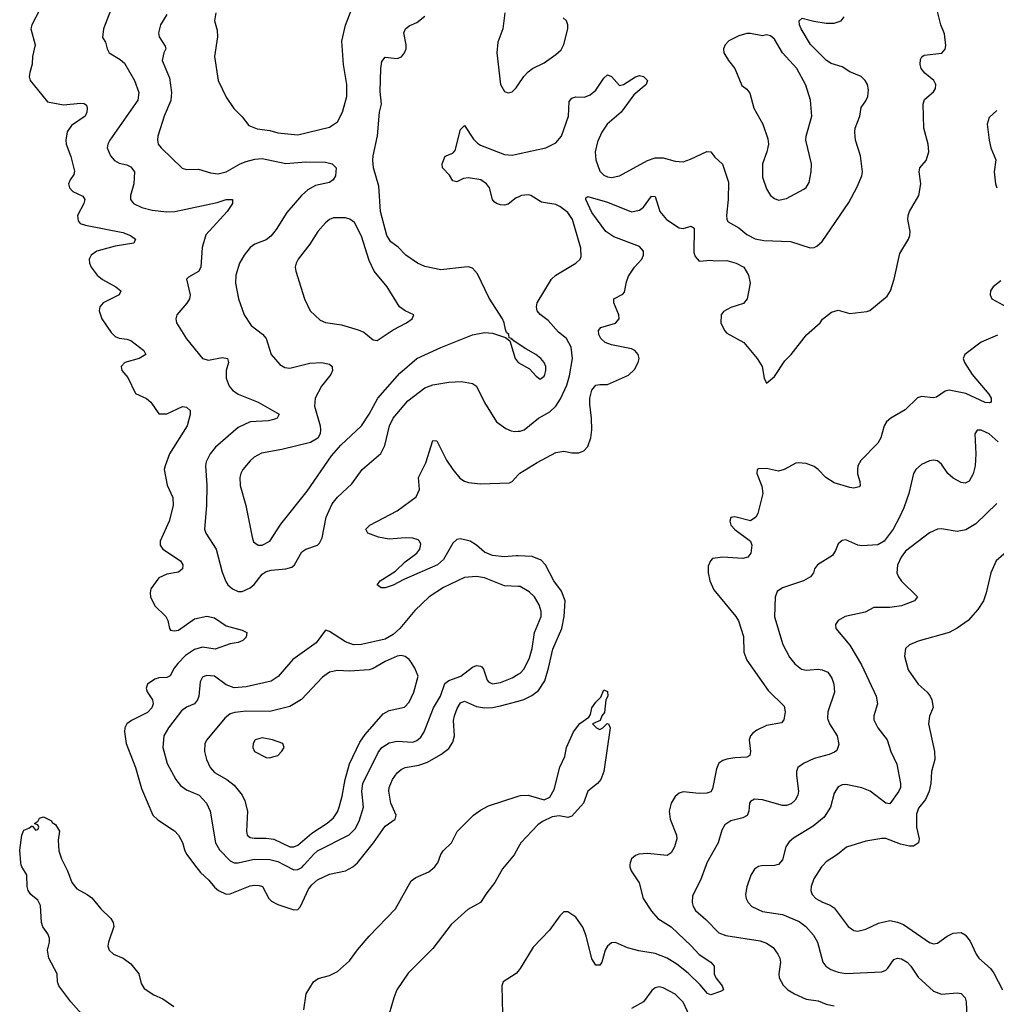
# Model space of a CAD drawing. Header units: inches. Extents: x 1771504 to 1971212, y 471788 to 643615.
# Tile 120 of 256: x 1797490 to 1802407, y 549297 to 554256. Entities that reach past the tile are written whole.
import ezdxf

# ---------------------------------------------------------------- set-up
doc = ezdxf.new("R2010")
doc.units = ezdxf.units.IN
doc.header["$MEASUREMENT"] = 0
for name, color, linetype in [('B7594', 7, 'Continuous'), ('B7595', 7, 'Continuous'), ('B8504', 7, 'Continuous'), ('B8505', 7, 'Continuous')]:
    doc.layers.add(name, color=color, linetype=linetype)

msp = doc.modelspace()

# ---------------------------------------------------------------- linework, layer by layer
at = {"layer": 'B7594', "color": 5}
for points, elevation in [([(1797800.6, 549250), (1797747.2, 549310), (1797686.2, 549390), (1797679.8, 549410), (1797678.2, 549450), (1797636.3, 549530), (1797629.8, 549570.2), (1797640.3, 549610), (1797640.8, 549630), (1797631.9, 549651.9), (1797607.2, 549687.2), (1797599, 549710), (1797594.8, 549794.8), (1797582, 549822), (1797545.3, 549850), (1797532.3, 549870), (1797526.8, 549890), (1797525.7, 549950), (1797500.5, 549990), (1797498.1, 550000)], 480), ([(1797715.3, 550000), (1797730.2, 549970), (1797752.9, 549910), (1797778.4, 549878.4), (1797830, 549851.1), (1797853.6, 549833.6), (1797897.7, 549777.7), (1797949.2, 549729.2), (1797960.3, 549710), (1797963.2, 549690), (1797937.1, 549610), (1797934, 549590), (1797940.2, 549570), (1797962, 549550), (1798010.4, 549530), (1798050, 549501.5), (1798089.2, 549450), (1798102.3, 549402.3), (1798117.3, 549377.3), (1798164.5, 549344.5), (1798210, 549325), (1798266.5, 549286.5)], 480), ([(1798370.6, 550000), (1798400.6, 549960.6), (1798442.4, 549922.4), (1798470, 549887.9), (1798490.3, 549870), (1798530, 549852.2), (1798550, 549853.2), (1798650, 549893.5), (1798670, 549898), (1798696.2, 549896.2), (1798711.8, 549890), (1798744.9, 549830), (1798757.4, 549817.4), (1798790, 549800.2), (1798870, 549773.6), (1798890, 549775.6), (1798904.4, 549790), (1798943.3, 549876.7), (1798960.7, 549899.3), (1798990, 549923.9), (1799050, 549952.5), (1799130.4, 549969.6), (1799167.2, 549990), (1799179.1, 550000)], 520), ([(1798820.7, 550000), (1798870, 549974), (1798890, 549975.9), (1798910, 549986.9), (1798921.8, 550000)], 540), ([(1798921, 549270), (1798931.8, 549350), (1798969.4, 549410), (1798993, 549427), (1799050, 549443.1), (1799090, 549462), (1799150, 549515.8), (1799190, 549571.5), (1799250, 549640.3), (1799382.1, 549777.9), (1799461, 549919), (1799483.7, 549936.3), (1799550, 549964.3), (1799580.3, 549990), (1799587.5, 550000)], 480), ([(1799938, 550000), (1799920.7, 549979.3), (1799881.8, 549910), (1799841, 549859), (1799810, 549810.8), (1799745.6, 549774.4), (1799661.4, 549698.6), (1799570, 549578), (1799445.2, 549454.8), (1799389.3, 549370.7), (1799372.8, 549330), (1799350, 549249.7)], 480), ([(1800000, 549464.7), (1799990, 549452.6), (1799923.7, 549410), (1799917.7, 549390), (1799920.8, 549250)], 520)]:
    msp.add_lwpolyline(points, dxfattribs=dict(at, elevation=elevation))
at = {"layer": 'B7595', "color": 5}
for points, elevation in [([(1797966.4, 554350), (1797911.5, 554210), (1797907, 554167), (1797922.8, 554142.8), (1797930.4, 554110), (1797940.4, 554090), (1797996, 554056), (1798016.8, 554036.8), (1798068, 553950), (1798090.2, 553890), (1798084.2, 553850), (1797943.5, 553650), (1797933.4, 553630), (1797930.2, 553610), (1797947.2, 553570), (1797967.7, 553547.7), (1797990, 553533.4), (1798030, 553524.4), (1798050, 553514.3), (1798067.7, 553490), (1798064.7, 553430), (1798047.7, 553370), (1798047.2, 553350), (1798062.4, 553330), (1798104.4, 553310), (1798156.5, 553296.5), (1798230, 553288.6), (1798270.6, 553289.4), (1798484.4, 553335.6), (1798530, 553351.2), (1798561, 553350), (1798561.1, 553330), (1798534.4, 553290), (1798427.5, 553172.5), (1798408.3, 553108.3), (1798402.6, 553010), (1798390, 552988.4), (1798339.9, 552960.1), (1798330.5, 552950), (1798348, 552870), (1798344.7, 552850), (1798332.2, 552827.8), (1798281.6, 552770), (1798276.4, 552750), (1798279.3, 552730), (1798330, 552648), (1798410, 552550.3), (1798441.3, 552541.3), (1798510, 552554.4), (1798536.3, 552550), (1798541.1, 552530), (1798530, 552488.7), (1798529.3, 552450), (1798544.2, 552410), (1798560.8, 552390), (1798590.4, 552370), (1798690.1, 552330.1), (1798797.1, 552270), (1798786, 552250), (1798770, 552242.4), (1798743.4, 552236.6), (1798650, 552230.6), (1798590, 552203.1), (1798476.3, 552103.7), (1798448.2, 552070), (1798428.3, 552030), (1798424.7, 552010), (1798432.6, 551912.6), (1798430.9, 551810), (1798419.7, 551690), (1798426.9, 551670), (1798479.7, 551590), (1798510, 551474), (1798527.1, 551427.1), (1798537.7, 551410), (1798560.9, 551390), (1798590, 551376), (1798610, 551375.5), (1798650, 551394.6), (1798670, 551412.1), (1798710, 551463.9), (1798730, 551476.3), (1798756.2, 551483.8), (1798830, 551490.2), (1798860.7, 551499.3), (1798873.5, 551510), (1798910, 551576), (1798930, 551589), (1798989.3, 551610), (1798999.5, 551620.5), (1799013, 551647), (1799032.9, 551750), (1799062.9, 551817.1), (1799090, 551851.3), (1799162.1, 551917.9), (1799214, 551990), (1799308.3, 552071.7), (1799328.5, 552111.5), (1799351.3, 552210), (1799369.9, 552250.1), (1799444.2, 552335.8), (1799530, 552402.7), (1799570, 552417.7), (1799650, 552430.2), (1799713.7, 552433.7), (1799770, 552424.4), (1799790.3, 552410), (1799830, 552328.4), (1799890.3, 552230.3), (1799936.9, 552196.9), (1799965.1, 552185.1), (1799982.8, 552182.8), (1800000, 552183.5)], 540), ([(1797593.1, 554310), (1797550.9, 554230), (1797546.6, 554210), (1797567.2, 554130), (1797554.9, 554070), (1797552.7, 554032.7), (1797540.5, 553990), (1797538.5, 553970), (1797543.5, 553950), (1797630, 553842.8), (1797710, 553827.2), (1797796.1, 553836.1), (1797814.4, 553834.4), (1797826.2, 553826.2), (1797830.3, 553810), (1797828.5, 553790), (1797820.4, 553770), (1797750, 553722.4), (1797729.4, 553690.6), (1797722.2, 553650), (1797724.2, 553630), (1797747.8, 553567.8), (1797766.2, 553493.8), (1797763, 553477), (1797743.6, 553450), (1797735.6, 553430), (1797740.3, 553410), (1797758, 553390), (1797808, 553368), (1797818.3, 553350), (1797813, 553330), (1797781.6, 553270), (1797783.6, 553243.6), (1797794, 553230), (1797820.7, 553220.7), (1798010, 553184.7), (1798048.2, 553170), (1798072.7, 553150), (1798064, 553130), (1797970, 553115.7), (1797877.6, 553090), (1797849, 553070), (1797840.3, 553050), (1797840.9, 553030), (1797849, 553010), (1797880.8, 552970), (1797907.4, 552947.4), (1797974.4, 552910), (1797999.5, 552890), (1797990.4, 552870), (1797910.3, 552830), (1797893.4, 552810), (1797890.2, 552789.8), (1797903.9, 552750), (1797950, 552680.7), (1797970, 552660.2), (1797990, 552651.9), (1798030, 552647.7), (1798050, 552640.7), (1798115.5, 552590), (1798124.9, 552570), (1798090.8, 552550), (1798018.8, 552530), (1798000.7, 552510), (1798004, 552490), (1798033.8, 552453.8), (1798072.7, 552372.7), (1798128.3, 552348.3), (1798150, 552330.7), (1798190.7, 552270.7), (1798230, 552270.6), (1798310, 552308.2), (1798330, 552305.5), (1798348.1, 552288.1), (1798348.1, 552268.1), (1798333.1, 552210), (1798244.9, 552070), (1798222.4, 552010), (1798218, 551990), (1798231.9, 551911.9), (1798260.3, 551850), (1798263.1, 551810), (1798242.6, 551730), (1798196.9, 551630), (1798196.5, 551610), (1798210.4, 551590), (1798299.5, 551530), (1798311.6, 551510), (1798310.3, 551490), (1798290, 551473.3), (1798230, 551464.2), (1798190, 551444.5), (1798150.4, 551390), (1798146, 551370), (1798147.7, 551350), (1798170, 551304.4), (1798226.4, 551250), (1798236.4, 551230), (1798243.8, 551190), (1798250, 551182), (1798270, 551177.6), (1798290, 551182.4), (1798370, 551238.8), (1798432.3, 551252.3), (1798470, 551243.1), (1798530, 551203.6), (1798610, 551182.4), (1798633.4, 551170), (1798630, 551146), (1798614, 551130), (1798590, 551118.9), (1798550, 551113.1), (1798473.5, 551086.5), (1798410, 551095.4), (1798370, 551084.7), (1798325.4, 551054.6), (1798285.7, 551014.3), (1798267.2, 550990), (1798247.7, 550952.3), (1798230, 550943.8), (1798190, 550941), (1798170, 550934.5), (1798133.4, 550910), (1798126.3, 550890), (1798131.5, 550871.5), (1798159.1, 550830), (1798161.6, 550810), (1798155.6, 550790), (1798133.1, 550766.9), (1798053.2, 550726.7), (1798028.9, 550710), (1798018.6, 550690), (1798016.9, 550670), (1798026.5, 550610), (1798073.2, 550490), (1798103.8, 550383.8), (1798160.3, 550250), (1798185.8, 550225.8), (1798270, 550170.3), (1798290, 550148.8), (1798310, 550112.7), (1798321.6, 550070), (1798331.4, 550051.4), (1798370.6, 550000)], 520), ([(1798478, 554290), (1798470.3, 554250), (1798483.4, 554203.4), (1798486.3, 554170), (1798470.3, 554070), (1798488.4, 553950), (1798530, 553866), (1798568.7, 553808.7), (1798610, 553767.3), (1798644, 553724), (1798686.3, 553706.3), (1798750, 553698.4), (1798790, 553686.7), (1798890, 553676.9), (1799050, 553715.5), (1799090, 553741.7), (1799115.8, 553790), (1799137, 553870), (1799136.9, 553930), (1799119.4, 554030), (1799112.2, 554147.8), (1799130, 554228), (1799162.9, 554310)], 580), ([(1798230, 554282), (1798198.5, 554230), (1798188.4, 554190), (1798192.3, 554170), (1798223, 554123), (1798225.8, 554110), (1798215.5, 554090), (1798207.2, 554050), (1798243.6, 553963.6), (1798254.1, 553890), (1798250.1, 553849.9), (1798217.7, 553770), (1798185.2, 553670), (1798183.6, 553650), (1798187.6, 553630), (1798202.6, 553610), (1798308.2, 553508.2), (1798330, 553502.4), (1798390, 553504), (1798450, 553484.6), (1798490, 553479.8), (1798530, 553489.5), (1798599.7, 553530), (1798630, 553542.4), (1798673.4, 553553.4), (1798710, 553556.6), (1798830, 553532.6), (1798930, 553539.7), (1799030, 553539.1), (1799062.8, 553530), (1799083, 553510), (1799079.5, 553470), (1799068.2, 553450), (1799050, 553436.3), (1798979.5, 553420.5), (1798940, 553400), (1798908.6, 553371.4), (1798834.4, 553285.6), (1798780.5, 553199.5), (1798754.2, 553165.8), (1798730, 553148.2), (1798674.6, 553125.4), (1798650.8, 553109.2), (1798620.2, 553070), (1798597.3, 553030), (1798577.7, 552970), (1798576, 552930), (1798591.8, 552850), (1798620.3, 552770), (1798656.1, 552716.1), (1798712, 552672), (1798730, 552650.3), (1798756.5, 552570), (1798799.3, 552519.3), (1798824, 552504), (1798850, 552500.7), (1798950, 552526.8), (1799010.2, 552530.2), (1799050, 552521.1), (1799063.1, 552510), (1799063.9, 552503.9), (1799064.6, 552490), (1799055.6, 552470), (1799009.1, 552410), (1798977.3, 552350), (1798973.8, 552310), (1799002.6, 552210), (1799004.6, 552190), (1799002, 552170), (1798991.4, 552148.6), (1798953.3, 552126.7), (1798810, 552092.2), (1798707.2, 552072.8), (1798670, 552052.1), (1798650, 552034), (1798613.1, 551990), (1798603.2, 551970), (1798598, 551950), (1798600.7, 551910), (1798629.1, 551810), (1798660.3, 551650), (1798667.2, 551627.2), (1798690, 551610.4), (1798710.5, 551610.5), (1798750, 551630.4), (1798804.6, 551715.4), (1798937.6, 551882.4), (1799060.2, 552059.8), (1799107, 552113), (1799210.8, 552210), (1799250, 552268.9), (1799293.7, 552350), (1799404.2, 552475.8), (1799490, 552549.2), (1799610, 552605), (1799770, 552669), (1799830, 552680.9), (1799870, 552677.6), (1799936, 552656), (1799958, 552638), (1799983.8, 552550), (1799999.1, 552530), (1800000, 552529.5)], 560), ([(1800000, 552623.1), (1799978, 552638), (1799970, 552648), (1799966, 552646), (1799966, 552650), (1799954.6, 552654.6), (1799952.7, 552670), (1799941.2, 552681.2), (1799935.3, 552695.3), (1799929.6, 552730), (1799920.5, 552750), (1799853.9, 552853.9), (1799795.5, 552975.5), (1799770, 553005.4), (1799750, 553010.9), (1799730, 553009.8), (1799610, 552995.5), (1799530, 553012.9), (1799493.3, 553030), (1799434.7, 553070), (1799395.1, 553110), (1799357.7, 553137.7), (1799338.2, 553170), (1799306.8, 553290), (1799297.7, 553417.7), (1799271.8, 553510), (1799267.5, 553547.5), (1799268.7, 553570), (1799290.9, 553670.9), (1799301.4, 553790), (1799311.1, 553830), (1799304.9, 553895.1), (1799307.8, 554010), (1799314, 554046), (1799330, 554066.8), (1799390, 554061.1), (1799411.7, 554068.3), (1799428, 554090), (1799435.4, 554110), (1799435.4, 554130), (1799423.6, 554190), (1799432.7, 554210), (1799450, 554224.9), (1799490, 554242), (1799530, 554273.4)], 560), ([(1799933, 554290), (1799923.1, 554210), (1799897.3, 554142.7), (1799891.9, 554090), (1799910.3, 553930.3), (1799930, 553894), (1799950, 553887.7), (1799970, 553893.4), (1799990, 553913.4), (1800000, 553928.3)], 560), ([(1800000, 553362.8), (1799990, 553358.4), (1799950, 553326.6), (1799930, 553322.2), (1799910, 553324.1), (1799889.8, 553329.8), (1799878.9, 553338.9), (1799870.7, 553350.7), (1799855.8, 553410), (1799840.3, 553430), (1799811.2, 553450), (1799750, 553460.2), (1799724.3, 553455.7), (1799690, 553439.6), (1799670, 553445.2), (1799653.6, 553473.6), (1799619.3, 553510), (1799617, 553530), (1799631.5, 553568.5), (1799670, 553584.4), (1799682.6, 553597.4), (1799710, 553702.8), (1799730, 553722.8), (1799774.8, 553654.8), (1799794.3, 553634.3), (1799810, 553624.2), (1799930, 553577.3), (1799970, 553574), (1800000, 553580.4)], 540), ([(1800000, 551555.5), (1799990, 551555.9), (1799928.7, 551551.3), (1799870, 551558.4), (1799830, 551574.5), (1799790, 551608.9), (1799757.4, 551630), (1799710, 551642.3), (1799690, 551638.4), (1799670, 551620.4), (1799623.2, 551536.8), (1799594, 551510), (1799423.2, 551436.8), (1799370, 551408), (1799330, 551395.1), (1799310, 551394), (1799289, 551410), (1799305.2, 551430), (1799381.4, 551478.6), (1799430, 551525.5), (1799489.7, 551570), (1799505.1, 551590), (1799510, 551614), (1799503.6, 551630), (1799495.9, 551635.9), (1799470, 551644.5), (1799430, 551646.8), (1799350, 551640.3), (1799297.2, 551650), (1799242.7, 551670), (1799232.7, 551690), (1799252.7, 551710), (1799390, 551782), (1799486.2, 551853.8), (1799503.1, 551890), (1799498, 551950), (1799535.3, 552024.7), (1799570, 552136), (1799590, 552134.8), (1799638.5, 552038.5), (1799670.2, 551990), (1799706.6, 551946.6), (1799730, 551931.3), (1799750, 551924.7), (1799810, 551917.8), (1799956.3, 551923.7), (1799969.6, 551930.4), (1800000, 551964.2)], 520), ([(1800000, 551401.4), (1799930, 551405), (1799830, 551445.6), (1799790, 551451.2), (1799730, 551447.4), (1799623.4, 551396.6), (1799551, 551350), (1799478.6, 551281.4), (1799403.8, 551190), (1799370, 551159.4), (1799330, 551136.5), (1799210, 551109), (1799170, 551108.2), (1799130, 551122.6), (1799050, 551175.1), (1799030, 551180.9), (1798982.2, 551117.8), (1798865.4, 551034.6), (1798791.9, 550948.1), (1798756, 550924), (1798630, 550896.5), (1798570, 550890.7), (1798530, 550906.3), (1798470, 550949.8), (1798430, 550953.8), (1798410, 550944.2), (1798397.8, 550922.2), (1798392.6, 550850), (1798384.7, 550830), (1798369.3, 550810.7), (1798330, 550794.5), (1798304.3, 550775.7), (1798239.7, 550690), (1798215.9, 550650), (1798210.2, 550590), (1798232.3, 550510), (1798275.8, 550430), (1798300, 550400), (1798330, 550377.2), (1798393.4, 550350), (1798430.2, 550310), (1798449.2, 550270), (1798475.6, 550110), (1798495.8, 550075.8), (1798550, 550020.6), (1798570, 550010.1), (1798589.5, 550009.5), (1798670, 550027.8), (1798750, 550025.9), (1798790, 550016.2), (1798820.7, 550000)], 540), ([(1798921.8, 550000), (1798970, 550053.6), (1798990, 550069.5), (1799148.4, 550151.6), (1799179.7, 550180.3), (1799199.6, 550220.4), (1799220.2, 550290), (1799213.3, 550370), (1799216.8, 550410), (1799294.3, 550565.7), (1799312.9, 550590), (1799350, 550613.8), (1799390, 550622.3), (1799470, 550618), (1799490, 550625.5), (1799510, 550642.2), (1799525.6, 550670), (1799573.3, 550790), (1799609.3, 550850), (1799630, 550912.5), (1799651.2, 550928.8), (1799710.3, 550949.7), (1799770, 550995.2), (1799790, 551003.2), (1799810, 551000.9), (1799816.1, 550996.1), (1799824.6, 550984.6), (1799844.1, 550930), (1799850, 550922), (1799870, 550912), (1799910, 550917.8), (1799970, 550940.9), (1800000, 550959.3)], 540), ([(1799179.1, 550000), (1799190, 550009.2), (1799271.2, 550110), (1799330, 550194.7), (1799379.5, 550230), (1799384.7, 550250), (1799357.8, 550310), (1799348.4, 550370), (1799349.9, 550390), (1799366.4, 550430), (1799390, 550462.9), (1799410, 550480.6), (1799430, 550489.4), (1799498.7, 550501.3), (1799542.9, 550517.1), (1799610, 550555), (1799650, 550585.8), (1799670, 550618), (1799679.3, 550650), (1799673.6, 550726.4), (1799678.3, 550750), (1799692.1, 550787.9), (1799710, 550816.1), (1799730, 550824.7), (1799790, 550797.8), (1799830, 550790.1), (1799870, 550791.4), (1799910, 550799.8), (1800000, 550824.7)], 520), ([(1799587.5, 550000), (1799594.6, 550010), (1799610, 550052.4), (1799622.2, 550070), (1799664.1, 550110), (1799692, 550168), (1799774, 550250), (1799810, 550275.5), (1799850, 550296.1), (1800000, 550345)], 480), ([(1797498.1, 550000), (1797495.6, 550010), (1797490, 550074), (1797501.2, 550150), (1797510, 550174), (1797536.4, 550183.6), (1797550, 550194), (1797554, 550194), (1797570, 550174), (1797582, 550178), (1797586, 550190), (1797582, 550202), (1797566, 550206), (1797566, 550210), (1797582, 550218), (1797590, 550234), (1797610, 550242), (1797650, 550222), (1797653.4, 550213.4), (1797670, 550202.8), (1797690.2, 550170), (1797684.1, 550124.1), (1797687.7, 550070), (1797700.3, 550030), (1797715.3, 550000)], 480), ([(1800000, 550086.6), (1799979.5, 550050), (1799938, 550000)], 480)]:
    msp.add_lwpolyline(points, dxfattribs=dict(at, elevation=elevation))
for points, elevation in [([(1799070, 553258.4), (1799050.2, 553249.8), (1799030, 553233.5), (1798991.6, 553190), (1798950, 553126), (1798892.4, 553050), (1798882.4, 553030), (1798877.6, 553010), (1798879.5, 552990), (1798923.1, 552850), (1798952.7, 552790), (1799002, 552742), (1799030.3, 552730.3), (1799110, 552719.1), (1799194.8, 552694.8), (1799222, 552682), (1799270, 552643.7), (1799290, 552640.3), (1799370, 552694.3), (1799438, 552730), (1799465.2, 552750), (1799474, 552770), (1799430, 552789.4), (1799402, 552810), (1799339.8, 552910), (1799274, 552990), (1799250, 553042.6), (1799210, 553165.4), (1799174.8, 553234.8), (1799151.4, 553251.4), (1799130, 553257.8)], 580), ([(1799410, 551053.3), (1799390, 551050.9), (1799330, 551023.8), (1799270, 550988), (1799250, 550982.1), (1799150, 550975), (1799090, 550977.8), (1799050, 550970.7), (1799015, 550945), (1798908.4, 550831.6), (1798850, 550798), (1798750, 550771.9), (1798630, 550774.2), (1798572.8, 550767.2), (1798550, 550759.8), (1798522.2, 550737.8), (1798432.6, 550630), (1798421.7, 550610), (1798420.3, 550570), (1798430.2, 550530), (1798448.2, 550490), (1798470, 550465.2), (1798532.9, 550430), (1798570, 550400.7), (1798609.2, 550350), (1798622.9, 550322.9), (1798637.6, 550270), (1798631.3, 550170), (1798635.6, 550150), (1798650, 550138), (1798670, 550133.5), (1798730, 550134.8), (1798768.6, 550128.6), (1798850, 550089.6), (1798870, 550090.1), (1798890, 550098.7), (1798960.6, 550159.4), (1799037.6, 550210), (1799070, 550237.3), (1799090, 550267.2), (1799098, 550290), (1799113.8, 550346.2), (1799127.9, 550430), (1799151, 550509), (1799202.7, 550617.3), (1799230, 550656.3), (1799320.4, 550759.6), (1799350, 550776.9), (1799426.5, 550793.5), (1799450, 550819.5), (1799474.8, 550870), (1799495.3, 550950), (1799479.4, 550990), (1799460.6, 551020.6), (1799450, 551034.6), (1799430, 551048.5)], 560), ([(1798710, 550639.6), (1798676, 550630), (1798664.9, 550610), (1798664, 550590), (1798671.3, 550570), (1798730, 550541), (1798750, 550538), (1798770, 550544.7), (1798788.9, 550551.1), (1798810, 550572), (1798822, 550590), (1798815.3, 550610), (1798762, 550630)], 580)]:
    msp.add_lwpolyline(points, close=True, dxfattribs=dict(at, elevation=elevation))
at = {"layer": 'B8504', "color": 5}
for points, elevation in [([(1800562.4, 550000), (1800562, 549990), (1800569, 549970), (1800608.9, 549908.9), (1800629.5, 549830), (1800670, 549766), (1800702.3, 549730), (1800770, 549686.8), (1800870, 549592), (1800910, 549547.7), (1800968.9, 549510), (1800986, 549490), (1800986.5, 549450), (1800994.3, 549430), (1801026.4, 549390), (1801033.4, 549370), (1801019, 549361), (1800970, 549344.7), (1800952.1, 549352.1), (1800915.3, 549395.3), (1800854.7, 549454.7), (1800798.8, 549498.8), (1800750, 549529.2), (1800690, 549552.5), (1800606.3, 549566.3), (1800550, 549581), (1800490, 549608.7), (1800470, 549606.2), (1800450.1, 549589.9), (1800438.2, 549570), (1800421.1, 549510), (1800410, 549494), (1800390, 549494.5), (1800370, 549526), (1800341.7, 549641.7), (1800325.5, 549685.5), (1800290, 549736.9), (1800250, 549763.7), (1800230, 549762.7), (1800210, 549743.7), (1800157.7, 549670), (1800075.6, 549584.4), (1800010, 549476.9), (1800000, 549464.7)], 520), ([(1800946.5, 550000), (1800917.6, 549922.4), (1800876.9, 549843.1), (1800875.6, 549810), (1800880.3, 549790), (1800891.7, 549770), (1800944.6, 549724.6), (1801010, 549657.6), (1801044.3, 549644.3), (1801217.5, 549617.5), (1801250, 549605.8), (1801282.6, 549582.6), (1801307.6, 549550), (1801316.5, 549530), (1801320.3, 549510), (1801311.8, 549450), (1801313.7, 549430), (1801333, 549393), (1801357, 549370), (1801390, 549350.2), (1801450, 549323.9), (1801510, 549315), (1801550, 549297.6), (1801590, 549288.9)], 540), ([(1801301.7, 550000), (1801290, 549996.8), (1801225.4, 549994.6), (1801209.1, 549990.9), (1801190, 549978.4), (1801171.5, 549948.5), (1801150, 549888.7), (1801144.6, 549850), (1801147.2, 549830), (1801157, 549810), (1801175.8, 549790), (1801230, 549764), (1801330, 549750.1), (1801414.4, 549714.4), (1801448, 549690), (1801485.7, 549645.7), (1801507.2, 549610), (1801532.6, 549510), (1801548.9, 549488.9), (1801573.3, 549473.3), (1801610, 549459.7), (1801650, 549452.8), (1801830, 549460.2), (1801850, 549469), (1801860.4, 549479.6), (1801890, 549523.1), (1801910, 549530.2), (1801930, 549525.6), (1801957.2, 549510), (1801975.8, 549490), (1802013.4, 549433.4), (1802090, 549363.2), (1802130, 549349.2), (1802210, 549355.3), (1802230, 549352.4), (1802249.2, 549329.2), (1802254.5, 549310), (1802260.3, 549190)], 560), ([(1801536.1, 550000), (1801526.5, 549990), (1801488.1, 549930), (1801474.6, 549890), (1801473.4, 549870), (1801479.5, 549850), (1801498.7, 549830), (1801531.4, 549811.4), (1801570, 549796.6), (1801590, 549782.8), (1801661.5, 549690), (1801690, 549668.9), (1801710, 549666.5), (1801750, 549675.3), (1801814, 549706), (1801870, 549718.6), (1801910, 549711.3), (1801938.7, 549698.7), (1802070, 549609), (1802090, 549602.3), (1802110, 549606), (1802159.3, 549640.7), (1802190, 549655.5), (1802230, 549659), (1802250, 549647.4), (1802275.6, 549615.6), (1802305.2, 549550), (1802318.6, 549530), (1802376.9, 549476.9), (1802394.6, 549454.6), (1802438.5, 549370)], 580), ([(1800874.3, 549214.3), (1800830, 549307.4), (1800790, 549348.9), (1800730, 549381.1), (1800710, 549386), (1800690, 549380.7), (1800673.3, 549366.7), (1800630, 549309.6), (1800570, 549276.9)], 540)]:
    msp.add_lwpolyline(points, dxfattribs=dict(at, elevation=elevation))
at = {"layer": 'B8505', "color": 5}
for points, elevation in [([(1800000, 551964.2), (1800007.5, 551972.5), (1800094.4, 552025.6), (1800190, 552075.8), (1800230, 552083.2), (1800270, 552074.4), (1800305.1, 552074.9), (1800330, 552084.9), (1800350, 552106.7), (1800365.3, 552150), (1800369.8, 552190), (1800368.6, 552250), (1800359.8, 552319.8), (1800360.8, 552350), (1800370, 552390.4), (1800390, 552414.9), (1800410, 552419.6), (1800450, 552419.5), (1800554.5, 552465.5), (1800585.6, 552494.4), (1800603.9, 552530), (1800608.6, 552550), (1800603.9, 552570), (1800586.3, 552590), (1800570, 552598.2), (1800470, 552617.8), (1800438.3, 552630), (1800415.5, 552650), (1800406.1, 552670), (1800403.8, 552690), (1800414.9, 552705.1), (1800490, 552727.2), (1800507.2, 552750), (1800506.6, 552770), (1800481, 552830), (1800481.6, 552850), (1800525.7, 552874.3), (1800535.5, 552884.5), (1800544.8, 552935.2), (1800555.7, 552964.3), (1800586, 553010), (1800622.6, 553050), (1800630.7, 553070), (1800629.8, 553090), (1800610, 553113.3), (1800481.8, 553161.8), (1800441.7, 553190), (1800370, 553285.4), (1800339.6, 553350), (1800341, 553359), (1800350, 553364.9), (1800450, 553337.5), (1800570.8, 553289.2), (1800610, 553297.4), (1800630, 553312.4), (1800670, 553367.7), (1800690, 553366), (1800712.6, 553290), (1800746.3, 553250), (1800810, 553207.2), (1800830, 553204.8), (1800870, 553215.5), (1800886, 553206), (1800884, 553084), (1800890, 553063), (1800910, 553039.3), (1800970, 553045.3), (1800990, 553041.5), (1801050, 553044), (1801097.3, 553030), (1801134.9, 553010), (1801159.3, 552970), (1801168, 552930), (1801152.7, 552850), (1801133.7, 552826.3), (1801070, 552807), (1801033.6, 552786.4), (1801021.6, 552770), (1801020.4, 552730), (1801037.5, 552690), (1801050, 552676.8), (1801135.5, 552630), (1801202.2, 552550), (1801228.1, 552510), (1801237.6, 552450), (1801250, 552426), (1801290, 552458.5), (1801341.9, 552538.1), (1801374.1, 552570), (1801450.8, 552669.2), (1801519.6, 552730), (1801532.5, 552747.5), (1801577.1, 552782.9), (1801610, 552793.8), (1801670, 552776.8), (1801754.1, 552785.9), (1801770, 552791.1), (1801856.8, 552863.2), (1801874.8, 552890), (1801893, 552950), (1801921.3, 553078.7), (1801963.9, 553150), (1801971.4, 553170), (1801972.6, 553190), (1801961.5, 553250), (1801963.2, 553270), (1801969.5, 553290.5), (1802016.8, 553370), (1802027.4, 553430), (1802019, 553490), (1802021.4, 553510), (1802053.2, 553546.8), (1802067, 553590), (1802063.4, 553630), (1802042.5, 553710), (1802038, 553830), (1802045.6, 553854.4), (1802090, 553892), (1802101.4, 553910), (1802101.8, 553930), (1802091.8, 553950), (1802047.4, 553987.4), (1802028.4, 554010), (1802023.1, 554030), (1802025.1, 554054.9), (1802031.3, 554068.7), (1802043.3, 554076.7), (1802132.1, 554087.9), (1802150, 554107.3), (1802153.2, 554126.8), (1802145.2, 554185.2), (1802127.6, 554230), (1802104.5, 554324.5)], 520), ([(1800000, 553580.4), (1800139, 553610), (1800190, 553635.8), (1800217.2, 553670), (1800252.6, 553770), (1800256.3, 553843.7), (1800270, 553861.6), (1800290, 553867), (1800333.4, 553866.6), (1800362, 553878), (1800390, 553901.3), (1800430, 553962), (1800450, 553979.1), (1800470, 553970.6), (1800510, 553925.5), (1800530, 553930.5), (1800590, 553967.7), (1800610, 553975.5), (1800630.8, 553970), (1800650.8, 553950), (1800644, 553930), (1800581.8, 553878.2), (1800518.3, 553790), (1800447.2, 553730), (1800420.2, 553690), (1800399.3, 553640.7), (1800386.9, 553590), (1800390.7, 553550), (1800410, 553493.1), (1800430, 553472.9), (1800450, 553464.2), (1800470, 553462.1), (1800510, 553470.1), (1800650, 553546.6), (1800690, 553560.1), (1800730, 553560.5), (1800790, 553543.2), (1800830, 553540.9), (1800866.6, 553553.3), (1800950, 553593.1), (1800970, 553590.5), (1800990, 553564), (1801028.7, 553528.7), (1801058, 553438), (1801057, 553350), (1801047.7, 553270), (1801049.6, 553249.6), (1801057.6, 553237.6), (1801110, 553207.1), (1801150, 553174.8), (1801192.9, 553152.9), (1801236.2, 553143.8), (1801370, 553139.8), (1801470, 553106.5), (1801490, 553108.9), (1801503.8, 553116.2), (1801530, 553139.5), (1801664.8, 553335.2), (1801705.9, 553414.1), (1801729.7, 553470), (1801733, 553490), (1801722.3, 553570), (1801698.5, 553650), (1801693.7, 553690), (1801696.9, 553710), (1801719.1, 553770), (1801726.2, 553813.8), (1801750, 553846.8), (1801760.7, 553870), (1801762.5, 553902.5), (1801758, 553930), (1801746.6, 553950), (1801726, 553970), (1801670, 553992.8), (1801630, 554018.7), (1801574.9, 554034.9), (1801551.8, 554050), (1801471.2, 554131.2), (1801424.4, 554210), (1801415.8, 554230), (1801414, 554250), (1801430, 554264.4), (1801488, 554248), (1801550, 554237.8), (1801590, 554238.4), (1801625.1, 554250), (1801641.3, 554270)], 540), ([(1800000, 553928.3), (1800028, 553970), (1800050, 553994), (1800072, 554010), (1800130, 554039.6), (1800190, 554080.3), (1800215.3, 554104.7), (1800228.7, 554131.3), (1800249.7, 554210), (1800249.7, 554230), (1800242.4, 554250), (1800226.3, 554266.3)], 560), ([(1802410, 553798.5), (1802370, 553764.2), (1802361.3, 553730), (1802370.1, 553650), (1802379.8, 553610), (1802404, 553550), (1802396.6, 553490), (1802402.5, 553430), (1802410.2, 553410)], 520), ([(1800000, 552183.5), (1800010, 552183.9), (1800030, 552190.3), (1800101.7, 552250), (1800158.5, 552281.5), (1800189.8, 552310), (1800212.9, 552347.1), (1800244.4, 552415.6), (1800258.2, 552461.8), (1800272.3, 552550), (1800267.1, 552607.1), (1800243.1, 552650), (1800203, 552683), (1800150, 552741.8), (1800110, 552771.3), (1800096, 552790), (1800091.1, 552810), (1800095.1, 552830), (1800166.9, 552950), (1800189.9, 552970.1), (1800289.7, 553030), (1800311.1, 553050), (1800317.3, 553062.7), (1800314.2, 553105.8), (1800272.9, 553250), (1800250, 553284.3), (1800210, 553314.5), (1800190, 553325.4), (1800116.8, 553336.8), (1800063.7, 553370), (1800050, 553373.7), (1800016.3, 553370), (1800000, 553362.8)], 540), ([(1802430, 552941.6), (1802390.6, 552910), (1802378, 552890), (1802375.5, 552870), (1802384.9, 552850), (1802458.8, 552810)], 520), ([(1802413.1, 552666.9), (1802330, 552631.5), (1802248, 552570), (1802239.3, 552550), (1802247, 552530), (1802285.2, 552470), (1802368.7, 552370), (1802381.3, 552350), (1802380.7, 552330), (1802370, 552325.7), (1802350, 552327.8), (1802253.4, 552373.4), (1802170.2, 552389.8), (1802150, 552385.1), (1802105.7, 552354.3), (1802088.6, 552351.4), (1802030, 552358.7), (1802010, 552351.8), (1801948.5, 552291.5), (1801875.5, 552250), (1801854.4, 552230), (1801842.4, 552210), (1801826, 552150), (1801810, 552122.7), (1801724.2, 552035.8), (1801710.3, 552010), (1801707.6, 551990), (1801708.1, 551968.1), (1801720.4, 551930), (1801720.7, 551910), (1801715.8, 551904.2), (1801690, 551896.9), (1801670, 551899.7), (1801590, 551923.9), (1801548, 551950), (1801510, 551991.3), (1801490, 552006.6), (1801450, 552020.5), (1801410, 552025.1), (1801398, 552022), (1801338, 551990), (1801310, 551982.7), (1801250, 551996), (1801210, 551994), (1801202, 551990), (1801201, 551970), (1801226, 551906), (1801230.5, 551870.5), (1801205.7, 551770), (1801196.4, 551750), (1801170, 551733), (1801090, 551752.1), (1801070, 551749), (1801065.2, 551730), (1801070.3, 551710), (1801090, 551687.8), (1801168.5, 551630), (1801175.3, 551610), (1801171.1, 551568.9), (1801155.5, 551550), (1801130, 551542.2), (1801030.2, 551549.8), (1800978, 551542), (1800967.3, 551530), (1800956.7, 551503.3), (1800955.3, 551470), (1800964.6, 551430), (1800984.5, 551384.5), (1801095.6, 551250), (1801108.4, 551228.4), (1801134, 551150), (1801134.9, 551070), (1801151.3, 551030), (1801258.3, 550878.3), (1801338.4, 550798.4), (1801343.2, 550770), (1801336.9, 550730), (1801325.5, 550714.5), (1801250, 550701.4), (1801201.5, 550678.5), (1801178.7, 550661.3), (1801169.1, 550650), (1801162.6, 550630), (1801169, 550570), (1801166, 550550), (1801150, 550541.5), (1801090, 550539.3), (1801050, 550532.1), (1801030, 550526), (1801010, 550511.3), (1800997.4, 550482.6), (1800977.3, 550382.7), (1800970, 550367.4), (1800950, 550360.3), (1800910, 550359.3), (1800830, 550366.8), (1800810, 550360.3), (1800790, 550343.5), (1800770.2, 550310), (1800760.2, 550270), (1800764.5, 550230), (1800796.5, 550150), (1800799, 550130), (1800785.8, 550090), (1800770, 550060.5), (1800750, 550046.3), (1800650, 550056.8), (1800606.2, 550053.8), (1800590, 550046.9), (1800570.3, 550030), (1800562.8, 550010), (1800562.4, 550000)], 520), ([(1800000, 552529.5), (1800056.9, 552496.9), (1800090, 552460.7), (1800110, 552446), (1800130, 552460.7), (1800133.5, 552470), (1800139.1, 552490), (1800138.3, 552510), (1800131.1, 552530), (1800113.3, 552550), (1800089.3, 552570), (1800037.7, 552597.7), (1800000, 552623.1)], 560), ([(1802416, 552130), (1802370, 552169.8), (1802330, 552188.4), (1802310, 552189.5), (1802298, 552170), (1802303.2, 552070), (1802299.7, 552010), (1802290, 551969.4), (1802270, 551931.6), (1802250, 551922.6), (1802230, 551925.7), (1802190, 551947.4), (1802163.5, 551970), (1802130, 552017.6), (1802110, 552034.3), (1802090, 552038), (1802070, 552034.3), (1802030, 552015.8), (1802002, 551990), (1801990.2, 551969.8), (1801965.8, 551870), (1801941.8, 551798.2), (1801919.8, 551750), (1801886.8, 551690), (1801842.2, 551630), (1801810, 551611.3), (1801730, 551606), (1801709.3, 551610), (1801650, 551636.2), (1801630, 551634), (1801610, 551616), (1801597.8, 551582.2), (1801582.5, 551557.5), (1801506.8, 551510), (1801490.8, 551490), (1801486.8, 551470), (1801470.7, 551450), (1801436, 551430), (1801330, 551394.2), (1801304.2, 551375.8), (1801292.8, 551347.2), (1801289.4, 551249.4), (1801332.1, 551110), (1801365.7, 551045.8), (1801392.1, 551012.1), (1801426, 550986), (1801450, 550980.7), (1801510, 550985), (1801530, 550982), (1801558, 550970), (1801579.1, 550939.1), (1801588.3, 550910), (1801592.3, 550870), (1801559.3, 550770), (1801556.4, 550736.4), (1801567.4, 550710), (1801606, 550650), (1801614.4, 550605.6), (1801603.8, 550576.2), (1801592.2, 550567.8), (1801564.7, 550555.3), (1801490, 550535.3), (1801436.5, 550510), (1801407.4, 550490), (1801400.7, 550470), (1801400.6, 550450), (1801410.2, 550370), (1801407.6, 550350), (1801394.6, 550325.4), (1801373.4, 550306.6), (1801350, 550298.4), (1801330, 550298), (1801230, 550326.4), (1801189.2, 550330.8), (1801170, 550318.4), (1801164.9, 550310), (1801160.3, 550270), (1801151.9, 550248.1), (1801130, 550236.8), (1801070, 550221.2), (1801039.4, 550200.6), (1801025.1, 550174.9), (1801005.6, 550110), (1800950.2, 550010), (1800946.5, 550000)], 540), ([(1802410, 551818.9), (1802303, 551717), (1802253.3, 551686.7), (1802210, 551679.3), (1802130, 551691.2), (1802110, 551689.7), (1802070, 551671.2), (1801950, 551579.2), (1801927.1, 551550), (1801908.5, 551508.5), (1801906.4, 551470), (1801914.4, 551450), (1801930, 551428.2), (1802010.7, 551350), (1801994.8, 551330), (1801930, 551304.5), (1801870, 551295), (1801790, 551296.3), (1801747.1, 551272.9), (1801646, 551250), (1801610.8, 551230), (1801597.3, 551210), (1801598.8, 551190), (1801670, 551106.4), (1801727.8, 551007.8), (1801802.6, 550850), (1801808.1, 550810), (1801790.3, 550750), (1801790.3, 550730), (1801810.2, 550690), (1801856.9, 550630), (1801876.2, 550570), (1801906.5, 550506.5), (1801924.8, 550410), (1801923.9, 550390), (1801915.5, 550370), (1801870, 550306.2), (1801850, 550309.8), (1801772, 550370), (1801730, 550388.2), (1801650, 550404.7), (1801630, 550403.5), (1801610, 550393.3), (1801590, 550361.2), (1801572.3, 550290), (1801540, 550240), (1801485.5, 550194.5), (1801385.5, 550134.5), (1801363.7, 550116.3), (1801346.9, 550090), (1801330, 550025.1), (1801310, 550002.2), (1801301.7, 550000)], 560), ([(1802470, 551585.7), (1802406, 551530), (1802379.5, 551470), (1802356, 551370), (1802341.7, 551330), (1802314.3, 551285.7), (1802265.3, 551230), (1802210, 551191), (1802170.2, 551169.8), (1802014.1, 551125.9), (1801970, 551106.9), (1801950.3, 551090), (1801944.1, 551050), (1801962.5, 550982.5), (1802013.4, 550910), (1802058, 550870), (1802073.1, 550850), (1802082.6, 550830), (1802088.1, 550791.9), (1802070, 550748), (1802065.7, 550710), (1802095.2, 550570), (1802096.9, 550530), (1802080.6, 550470), (1802077.1, 550410), (1802069.4, 550370), (1802050.6, 550329.4), (1802015.5, 550284.5), (1802004.5, 550255.5), (1802004.6, 550190), (1802019.1, 550130), (1802014.9, 550110), (1801990, 550093.1), (1801970, 550093.5), (1801924.5, 550104.5), (1801850, 550132.6), (1801830, 550133), (1801750, 550118.4), (1801651.7, 550088.3), (1801607.8, 550052.2), (1801550, 550014.5), (1801536.1, 550000)], 580), ([(1800000, 550824.7), (1800027.7, 550832.3), (1800068, 550852), (1800101.6, 550878.4), (1800133, 550927), (1800152.8, 550990), (1800173.6, 551086.4), (1800218.9, 551190), (1800230.6, 551250), (1800235.4, 551330), (1800217.8, 551377.8), (1800178.7, 551430), (1800137.2, 551510), (1800114.9, 551534.9), (1800070, 551552.7), (1800000, 551555.5)], 520), ([(1800000, 550959.3), (1800010, 550965.4), (1800030, 550986.5), (1800057, 551043), (1800069.9, 551090), (1800081.5, 551170), (1800115.8, 551250), (1800115.7, 551275.7), (1800105.4, 551310), (1800081, 551350), (1800054.8, 551374.8), (1800010, 551400.9), (1800000, 551401.4)], 540), ([(1800000, 550345), (1800011.3, 550348.7), (1800050, 550351.3), (1800130, 550327.9), (1800158.9, 550341.1), (1800180.6, 550379.4), (1800210, 550492.4), (1800234.4, 550545.6), (1800242.8, 550590), (1800278.7, 550670), (1800310, 550711.8), (1800356, 550744), (1800363.2, 550756.8), (1800370, 550790.7), (1800390, 550819.1), (1800416, 550844), (1800430, 550881), (1800450, 550872), (1800450.8, 550850), (1800441, 550830), (1800433.7, 550766.3), (1800421, 550750), (1800412.7, 550727.3), (1800374, 550710), (1800394, 550690), (1800410, 550682), (1800426, 550690), (1800448, 550712), (1800454, 550710), (1800462, 550690), (1800430.4, 550470), (1800415.8, 550430), (1800399.3, 550410), (1800350.5, 550370), (1800328, 550310), (1800270, 550245.2), (1800250, 550238), (1800206.4, 550246.4), (1800170, 550241.4), (1800121.8, 550218.3), (1800099.3, 550200.7), (1800013, 550110), (1800000, 550086.6)], 480)]:
    msp.add_lwpolyline(points, dxfattribs=dict(at, elevation=elevation))
at = {"layer": 'B8505', "color": 5, "elevation": 560}
msp.add_lwpolyline([(1801170, 554187.1), (1801150, 554186.2), (1801110, 554175.3), (1801060.4, 554150), (1801041.3, 554130), (1801034, 554110), (1801034.9, 554090), (1801058.4, 554050), (1801090.4, 554010), (1801124.8, 553924.8), (1801150, 553905.5), (1801165.4, 553885.4), (1801185.3, 553810), (1801231.7, 553730), (1801256.5, 553656.5), (1801259.8, 553630), (1801250.9, 553590), (1801228.8, 553530), (1801230, 553462.8), (1801250, 553404.9), (1801270, 553370.7), (1801290, 553354.8), (1801310, 553347.7), (1801350, 553356.4), (1801437.6, 553402.4), (1801450, 553410.7), (1801463.8, 553436.2), (1801475.4, 553490), (1801476.4, 553530), (1801448.5, 553650), (1801449.8, 553670), (1801478.2, 553770), (1801470.6, 553850), (1801447, 553927), (1801403.2, 554010), (1801329.8, 554090), (1801290, 554157.4), (1801270, 554174), (1801250, 554180.5), (1801230, 554175.6)], close=True, dxfattribs=at)

doc.saveas('drawing.dxf')
